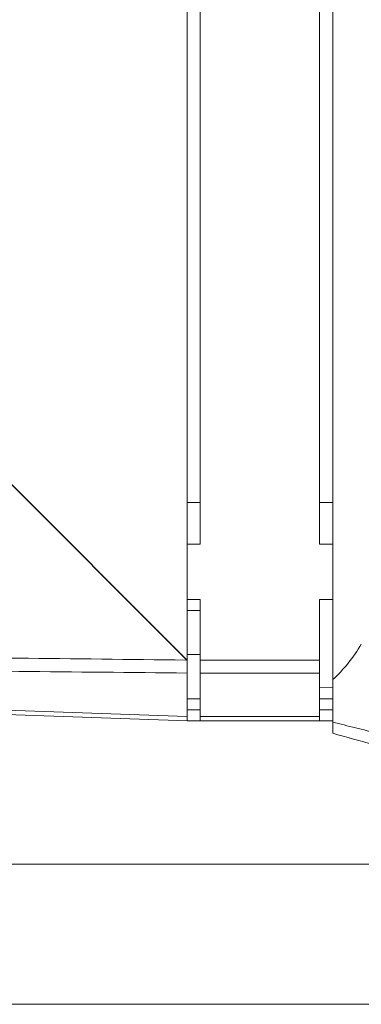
# Model space of a CAD drawing. Header units: millimetres. Extents: x 4 to 836, y 5 to 589.
# Tile 64 of 154: x 411 to 426, y 254 to 299. Entities that reach past the tile are written whole.
import ezdxf

# ---------------------------------------------------------------- set-up
doc = ezdxf.new("R2010")
doc.units = ezdxf.units.MM
doc.layers.add('1', color=7, linetype='Continuous', true_color=0xffffff)
doc.styles.add('ideas_simplex', font='simplex.shx')
doc.dimstyles.get("Standard").update_dxf_attribs({"dimtxt": 0.18, "dimasz": 0.18, "dimexe": 0.18, "dimexo": 0.0625, "dimgap": 0.09, "dimtad": 0, "dimtih": 1, "dimtoh": 1, "dimdec": 4, "dimzin": 0, "dimdsep": 46, "dimtxsty": 'Standard', "dimcen": 0.09, "dimadec": 0, "dimazin": 0, "dimtfac": 1, "dimtdec": 4, "dimtofl": 0, "dimtmove": 0, "dimatfit": 3, "dimfxl": 1, "dimtolj": 1, "dimtzin": 0, "dimarcsym": 0})

# ---------------------------------------------------------------- blocks, each defined once
blk = doc.blocks.new('_U5')
at = {"layer": '1', "color": 87, "lineweight": 25}
for p, q in [((352.914749, 274.528086), (347.289749, 274.528086)), ((347.289749, 274.528086), (347.289749, 273.028086)), ((352.914749, 273.028086), (352.914749, 274.528086)), ((347.289749, 261.823086), (347.289749, 260.323086)), ((352.914749, 260.323086), (352.914749, 261.823086)), ((347.289749, 260.323086), (352.914749, 260.323086))]:
    blk.add_line(p, q, dxfattribs=at)
at = {"layer": '1', "color": 27, "lineweight": 13}
blk.add_line((354.414749, 260.323086), (354.414749, 274.528086), dxfattribs=at)
at = {"layer": '1', "color": 152, "lineweight": 13}
for p, q in [((372.598505, 274.49198), (352.414749, 274.49198)), ((475.719038, 260.359191), (352.414749, 260.359191))]:
    blk.add_line(p, q, dxfattribs=at)
at = {"layer": '1', "color": 27, "lineweight": 18}
for points in [[(354.414749, 274.49198), (354.94373, 271.491982), (353.885768, 271.491978)], [(354.414749, 260.359191), (353.885768, 263.359189), (354.94373, 263.359193)]]:
    blk.add_solid(points, dxfattribs=at)
at = {"layer": '1', "color": 87, "linetype": 'Continuous', "lineweight": 25, "char_height": 3, "attachment_point": 7, "rotation": 90, "line_spacing_factor": 1.204819, "style": 'ideas_simplex'}
for s, insert in [('\\W1.3286;14,1', (345.448749, 261.770586)), ('\\W1.2097;.556', (352.761249, 261.770586))]:
    blk.add_mtext(s, dxfattribs=dict(at, insert=insert))

msp = doc.modelspace()

# ---------------------------------------------------------------- linework, layer by layer
at = {"layer": '1', "color": 9, "linetype": 'Continuous', "lineweight": 18}
for p, q in [((424.995, 268.726), (424.995, 352.993)), ((418.995, 274.859), (418.995, 346.859)), ((424.395, 274.859), (424.395, 346.859)), ((418.995, 274.859), (418.395, 274.859)), ((424.995, 274.859), (424.395, 274.859)), ((418.995, 272.359), (418.395, 272.359)), ((418.995, 269.61), (418.995, 272.359)), ((424.395, 269.61), (424.395, 272.359)), ((424.995, 272.359), (424.395, 272.359)), ((418.995, 269.02), (418.995, 269.61)), ((424.395, 269.61), (424.395, 269.02)), ((418.995, 267.052), (418.995, 269.02)), ((424.395, 267.052), (424.395, 269.02)), ((424.995, 266.797), (424.995, 268.726)), ((418.395, 267.859), (418.995, 267.859)), ((424.395, 267.859), (424.995, 267.859)), ((418.995, 266.859), (418.995, 267.052)), ((424.395, 267.052), (424.395, 266.859)), ((418.995, 266.859), (418.395, 266.859)), ((424.395, 266.859), (418.995, 266.859)), ((424.995, 266.859), (424.395, 266.859))]:
    msp.add_line(p, q, dxfattribs=at)
at = {"layer": '1', "color": 252, "linetype": 'Continuous', "lineweight": 18}
for p, q in [((418.395, 352.108), (418.395, 269.61)), ((418.995, 271.859), (418.395, 271.859)), ((418.395, 269.859), (418.995, 269.859)), ((418.395, 267.052), (418.395, 269.021)), ((424.395, 268.366), (424.995, 268.387)), ((416.282, 266.933), (416.282, 266.933))]:
    msp.add_line(p, q, dxfattribs=at)
at = {"layer": '1', "color": 18, "linetype": 'Continuous', "lineweight": 18}
for p, q in [((418.392, 269.61), (387.91, 300.11)), ((418.395, 269.61), (387.914, 300.11)), ((403.401, 269.793), (418.392, 269.61)), ((418.395, 269.61), (418.392, 269.61))]:
    msp.add_line(p, q, dxfattribs=at)
at = {"layer": '1', "color": 251, "linetype": 'Continuous', "lineweight": 13}
for p, q in [((418.995, 276.759), (418.395, 276.759)), ((424.995, 276.759), (424.395, 276.759))]:
    msp.add_line(p, q, dxfattribs=at)
at = {"layer": '1', "color": 9, "linetype": 'Continuous', "lineweight": 13}
for p, q in [((418.995, 269.61), (424.395, 269.61)), ((424.395, 269.02), (418.995, 269.02)), ((418.995, 267.359), (418.395, 267.359)), ((424.995, 267.359), (424.395, 267.359)), ((418.995, 267.052), (424.395, 267.052))]:
    msp.add_line(p, q, dxfattribs=at)
at = {"layer": '1', "color": 251, "linetype": 'Continuous', "lineweight": 18}
msp.add_line((359.949, 254.006), (510.845, 254.006), dxfattribs=at)
at = {"layer": '1', "color": 9, "linetype": 'Continuous', "lineweight": 18}
msp.add_ellipse((421.246, 274.359), major_axis=(0, -7.136), ratio=0.855901, start_param=0.660804, end_param=0.971706, dxfattribs=at)
at = {"layer": '1', "color": 252, "linetype": 'Continuous', "lineweight": 13}
for points in [[(403.146, 269.787), (408.206, 269.727), (413.266, 269.669), (418.325, 269.611)], [(418.395, 269.021), (413.312, 269.073), (408.229, 269.126), (403.146, 269.179)], [(404.593, 267.546), (409.194, 267.381), (413.794, 267.216), (418.395, 267.052)]]:
    msp.add_open_spline(points, degree=3, dxfattribs=at)
at = {"layer": '1', "color": 252, "linetype": 'Continuous', "lineweight": 18}
for points, knots in [([(418.395, 269.61), (418.395, 269.557), (418.395, 269.452), (418.395, 269.35), (418.395, 269.25), (418.395, 269.153), (418.395, 269.063), (418.395, 269.021)], [0, 0, 0, 0, 0.25, 0.5, 0.5, 0.75, 1, 1, 1, 1]), ([(418.395, 267.052), (418.395, 267.02), (418.395, 266.965), (418.395, 266.925), (418.395, 266.892), (418.395, 266.868), (418.395, 266.859), (418.395, 266.859)], [0, 0, 0, 0, 0.250117, 0.500234, 0.500234, 0.750351, 1, 1, 1, 1])]:
    msp.add_open_spline(points, degree=3, knots=knots, dxfattribs=at)
msp.add_open_spline([(418.395, 266.859), (413.794, 267.02), (409.194, 267.181), (404.593, 267.341)], degree=3, dxfattribs=at)
at = {"layer": '1', "color": 9, "linetype": 'Continuous', "lineweight": 18}
msp.add_open_spline([(424.995, 266.293), (424.995, 266.293), (424.995, 266.302), (424.995, 266.333), (424.995, 266.345), (424.995, 266.368), (424.995, 266.377), (424.995, 266.395), (424.995, 266.405), (424.995, 266.457), (424.995, 266.51), (424.995, 266.604), (424.995, 266.639), (424.995, 266.695), (424.995, 266.714), (424.995, 266.755), (424.995, 266.775), (424.995, 266.797)], degree=3, knots=[0, 0, 0, 0, 0.25, 0.25, 0.375, 0.375, 0.4375, 0.4375, 0.5, 0.5, 0.75, 0.75, 0.875, 0.875, 0.9375, 0.9375, 1, 1, 1, 1], dxfattribs=at)
at = {"layer": '1', "color": 9, "linetype": 'Continuous', "lineweight": 13}
msp.add_open_spline([(424.995, 266.797), (425.34, 266.712), (425.685, 266.626), (426.378, 266.453), (426.725, 266.365), (427.073, 266.277)], degree=3, knots=[0, 0, 0, 0, 0.5, 0.5, 1, 1, 1, 1], dxfattribs=at)
at = {"layer": '1', "color": 9, "linetype": 'Continuous', "lineweight": 18}
msp.add_open_spline([(426.88, 265.769), (426.25, 265.944), (425.621, 266.119), (424.995, 266.293)], degree=3, dxfattribs=at)

# ---------------------------------------------------------------- dimensions: what is measured, and where the dimension line sits
at = {"layer": '1', "color": 87, "linetype": 'Continuous', "lineweight": 25}
dim = msp.add_linear_dim(base=(354.415, 274.492), p1=(480.818, 260.359), p2=(375.099, 274.492), angle=270, text='<>\\P[\\C87;{\\H1.00x;\\Fsimplex.shx;.556\\Fsimplex.shx;}\\C87; ]', dimstyle='Standard', override={"dimtxt": 3, "dimasz": 3, "dimexe": 2, "dimexo": 2.5, "dimgap": 1.5, "dimtad": 1, "dimtih": 0, "dimtoh": 0, "dimdec": 1, "dimlfac": 1, "dimzin": 8, "dimdsep": 44, "dimlunit": 2, "dimtxsty": 'ideas_simplex', "dimsah": 1, "dimse1": 0, "dimse2": 0, "dimsd1": 0, "dimsd2": 0, "dimclrd": 27, "dimclre": 152, "dimclrt": 87, "dimtol": 0, "dimtm": -0.1, "dimtfac": 0.5, "dimtdec": 2, "dimtofl": 1, "dimtmove": 0, "dimtzin": 8, "dimlwd": 13, "dimlwe": 13}, dxfattribs=at)
dim.commit()
dim.dimension.update_dxf_attribs({"geometry": '_U5', "text_midpoint": (354.415, 267.426), "dimtype": 160})

doc.saveas('drawing.dxf')
